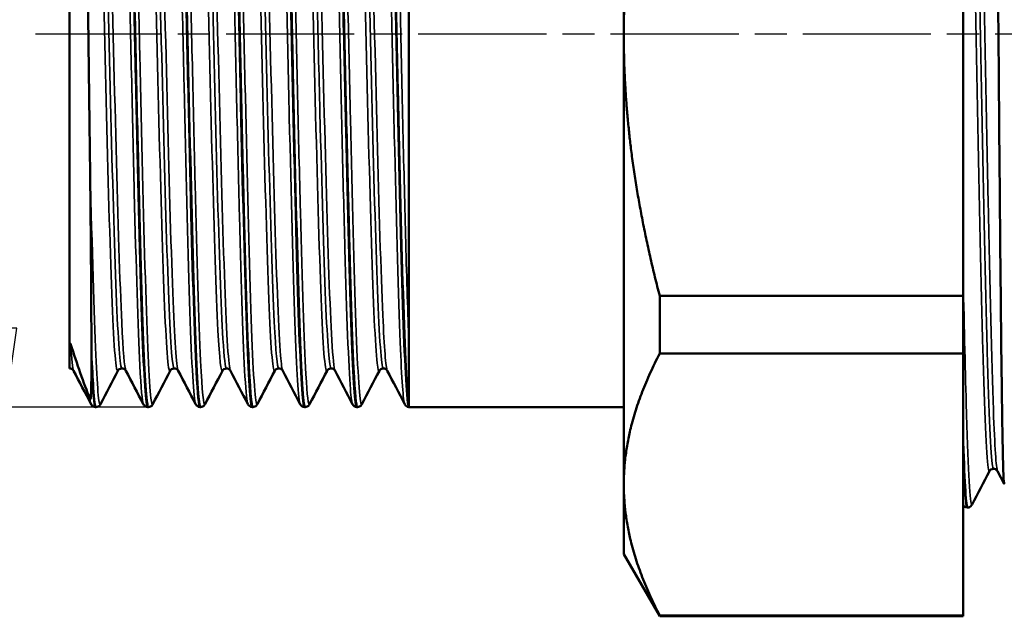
# Model space of a CAD drawing. Header units: millimetres. Extents: x -120 to 519, y -69 to 356.
# Tile 9 of 15: x 26 to 69, y 180 to 206. Entities that reach past the tile are written whole.
import ezdxf

# ---------------------------------------------------------------- set-up
doc = ezdxf.new("R2010")
doc.units = ezdxf.units.MM
doc.linetypes.add('CHAIN', pattern=[0.7087, 0.4724, -0.0591, 0.1181, -0.0591])
for name, color, linetype, lineweight in [('Видимые тонкие (ГОСТ)', 7, 'Continuous', 35), ('Видимый контур (ГОСТ)', 7, 'Continuous', 50), ('Осевая линия (ГОСТ)', 7, 'Continuous', 25), ('Размер (ГОСТ)', 7, 'Continuous', 25)]:
    doc.layers.add(name, color=color, linetype=linetype, lineweight=lineweight)
doc.styles.add('Обычный текст (ГОСТ)', font='GOST Common Italic.ttf')
doc.dimstyles.new('Обычный (ГОСТ)', dxfattribs={"dimtxt": 3.5, "dimasz": 3.5, "dimexe": 1, "dimexo": 0, "dimgap": 0.5, "dimtad": 1, "dimrnd": 1e-08, "dimtxsty": 'Обычный текст (ГОСТ)', "dimblk": 'Filled-1', "dimcen": 0.09, "dimdle": 15, "dimclrd": 256, "dimclre": 256, "dimclrt": 256, "dimazin": 2, "dimtfac": 0.714286, "dimtdec": 3, "dimtmove": 0, "dimatfit": 3, "dimfxl": 1, "dimtolj": 1, "dimlwd": 25, "dimlwe": 25, "dimarcsym": 0})

# ---------------------------------------------------------------- blocks, each defined once
blk = doc.blocks.new('Filled-1')
at = {"color": 0}
for p, q in [((0, 0), (-1, 0.143)), ((-1, 0.143), (-1, -0.143)), ((-1, 0), (0, 0)), ((-1, -0.143), (0, 0))]:
    blk.add_line(p, q, dxfattribs=at)
at = {"color": 0, "flags": 128}
blk.add_lwpolyline([(-1, -0.143), (0, 0), (-1, 0.143), (-1, -0.143)], dxfattribs=at)
at = {"color": 0}
blk.add_solid([(-1, -0.143), (0, 0), (-1, 0.143), (-1, -0.143)], dxfattribs=at)
blk = doc.blocks.new('*D12')
at = {"layer": 'Defpoints', "color": 0, "linetype": 'Continuous', "transparency": 16777216}
for p in [(30.495, 222.203), (25.343, 189.203), (31.631, 189.203)]:
    blk.add_point(p, dxfattribs=at)
at = {"layer": 'Размер (ГОСТ)', "linetype": 'Continuous', "lineweight": 25, "transparency": 16777216}
for p, q in [((30.495, 222.203), (24.343, 222.203)), ((25.343, 218.703), (25.343, 192.703)), ((31.631, 189.203), (24.343, 189.203))]:
    blk.add_line(p, q, dxfattribs=at)
at = {"layer": 'Размер (ГОСТ)', "linetype": 'Continuous', "lineweight": 25, "transparency": 16777216, "xscale": 3.5, "yscale": 3.5, "zscale": 3.5}
for p, rotation in [((25.343, 222.203), 90), ((25.343, 189.203), 270)]:
    blk.add_blockref('Filled-1', p, dxfattribs=dict(at, rotation=rotation))
at = {"layer": 'Размер (ГОСТ)', "linetype": 'Continuous', "lineweight": 25, "transparency": 16777216, "insert": (21.34, 196.574), "char_height": 3.5, "attachment_point": 1, "rotation": 90, "style": 'Обычный текст (ГОСТ)'}
blk.add_mtext('\\A1; \\fGOST Common|b0|i1;\\H3.5000;G 1 1/4"', dxfattribs=at)

msp = doc.modelspace()

# ---------------------------------------------------------------- linework, layer by layer
at = {"layer": 'Видимые тонкие (ГОСТ)'}
for points, knots in [([(68.047, 225.053), (68.058, 225.074), (68.068, 225.072), (68.078, 225.047), (68.156, 224.857), (68.234, 223.309), (68.312, 220.7), (68.389, 218.096), (68.467, 214.451), (68.545, 210.462), (68.623, 206.481), (68.7, 202.179), (68.778, 198.378), (68.857, 194.526), (68.935, 191.21), (69.014, 189.081), (69.075, 187.429), (69.136, 186.498), (69.197, 186.374)], [28.238018, 28.238018, 28.238018, 28.238018, 28.320401, 28.320401, 28.320401, 28.959475, 28.959475, 28.959475, 29.597208, 29.597208, 29.597208, 30.233812, 30.233812, 30.233812, 30.879038, 30.879038, 30.879038, 31.379611, 31.379611, 31.379611, 31.379611]), ([(67.689, 225.048), (67.74, 224.947), (67.791, 224.294), (67.841, 223.121), (67.92, 221.314), (67.998, 218.279), (68.076, 214.606), (68.154, 210.944), (68.232, 206.667), (68.31, 202.597), (68.388, 198.537), (68.466, 194.705), (68.544, 191.837), (68.621, 188.974), (68.699, 187.086), (68.777, 186.534), (68.797, 186.385), (68.818, 186.334), (68.839, 186.376)], [28.310649, 28.310649, 28.310649, 28.310649, 28.726659, 28.726659, 28.726659, 29.367744, 29.367744, 29.367744, 30.006803, 30.006803, 30.006803, 30.644523, 30.644523, 30.644523, 31.281117, 31.281117, 31.281117, 31.452242, 31.452242, 31.452242, 31.452242]), ([(67.868, 224.946), (67.926, 224.94), (67.983, 224.226), (68.041, 222.854), (68.119, 220.988), (68.197, 217.918), (68.275, 214.235), (68.353, 210.56), (68.431, 206.297), (68.509, 202.264), (68.587, 198.24), (68.665, 194.468), (68.743, 191.671), (68.821, 188.879), (68.898, 187.075), (68.976, 186.603), (68.99, 186.518), (69.004, 186.476), (69.018, 186.478)], [28.274334, 28.274334, 28.274334, 28.274334, 28.745635, 28.745635, 28.745635, 29.386205, 29.386205, 29.386205, 30.025354, 30.025354, 30.025354, 30.663295, 30.663295, 30.663295, 31.300241, 31.300241, 31.300241, 31.415927, 31.415927, 31.415927, 31.415927]), ([(30.276, 222.07), (30.283, 222.084), (30.29, 222.089), (30.297, 222.085), (30.379, 222.032), (30.46, 220.726), (30.542, 218.437), (30.624, 216.15), (30.705, 212.895), (30.787, 209.351), (30.869, 205.807), (30.95, 201.996), (31.032, 198.709), (31.114, 195.422), (31.195, 192.681), (31.277, 191.054), (31.328, 190.024), (31.38, 189.444), (31.432, 189.342)], [6.240079, 6.240079, 6.240079, 6.240079, 6.297654, 6.297654, 6.297654, 6.963642, 6.963642, 6.963642, 7.629441, 7.629441, 7.629441, 8.295055, 8.295055, 8.295055, 8.960487, 8.960487, 8.960487, 9.381671, 9.381671, 9.381671, 9.381671]), ([(30.695, 222.064), (30.726, 222.007), (30.756, 221.781), (30.787, 221.384), (30.869, 220.331), (30.95, 218.083), (31.032, 215.107), (31.114, 212.131), (31.195, 208.446), (31.277, 204.817), (31.358, 201.19), (31.44, 197.641), (31.521, 194.908), (31.603, 192.176), (31.685, 190.276), (31.766, 189.603), (31.794, 189.371), (31.822, 189.285), (31.851, 189.341)], [12.609477, 12.609477, 12.609477, 12.609477, 12.860191, 12.860191, 12.860191, 13.525804, 13.525804, 13.525804, 14.191236, 14.191236, 14.191236, 14.856491, 14.856491, 14.856491, 15.521571, 15.521571, 15.521571, 15.75107, 15.75107, 15.75107, 15.75107]), ([(32.587, 222.064), (32.64, 222.161), (32.692, 221.769), (32.744, 220.899), (32.826, 219.543), (32.907, 217.034), (32.989, 213.892), (33.07, 210.751), (33.151, 206.996), (33.233, 203.406), (33.314, 199.815), (33.396, 196.411), (33.477, 193.897), (33.558, 191.384), (33.64, 189.775), (33.721, 189.405), (33.729, 189.372), (33.736, 189.349), (33.743, 189.336)], [12.523264, 12.523264, 12.523264, 12.523264, 12.949475, 12.949475, 12.949475, 13.61374, 13.61374, 13.61374, 14.277854, 14.277854, 14.277854, 14.94182, 14.94182, 14.94182, 15.605641, 15.605641, 15.605641, 15.664857, 15.664857, 15.664857, 15.664857]), ([(33.006, 222.07), (33.082, 221.921), (33.157, 220.715), (33.233, 218.655), (33.314, 216.435), (33.396, 213.236), (33.477, 209.721), (33.558, 206.206), (33.64, 202.398), (33.721, 199.082), (33.803, 195.766), (33.884, 192.965), (33.965, 191.256), (34.031, 189.88), (34.096, 189.219), (34.162, 189.338)], [18.892663, 18.892663, 18.892663, 18.892663, 19.508604, 19.508604, 19.508604, 20.172569, 20.172569, 20.172569, 20.836391, 20.836391, 20.836391, 21.500072, 21.500072, 21.500072, 22.034255, 22.034255, 22.034255, 22.034255]), ([(34.899, 222.068), (34.913, 222.097), (34.927, 222.089), (34.942, 222.042), (35.023, 221.778), (35.104, 220.275), (35.185, 217.843), (35.269, 215.355), (35.352, 211.91), (35.435, 208.25), (35.517, 204.645), (35.599, 200.855), (35.681, 197.674), (35.763, 194.495), (35.845, 191.945), (35.927, 190.555), (35.969, 189.832), (36.012, 189.425), (36.054, 189.343)], [18.806449, 18.806449, 18.806449, 18.806449, 18.922712, 18.922712, 18.922712, 19.585745, 19.585745, 19.585745, 20.26427, 20.26427, 20.26427, 20.9325, 20.9325, 20.9325, 21.600273, 21.600273, 21.600273, 21.948042, 21.948042, 21.948042, 21.948042]), ([(35.318, 222.062), (35.357, 221.988), (35.396, 221.641), (35.435, 221.023), (35.517, 219.73), (35.599, 217.26), (35.681, 214.13), (35.763, 211.003), (35.845, 207.237), (35.927, 203.62), (36.008, 200.005), (36.09, 196.562), (36.172, 194.009), (36.254, 191.458), (36.336, 189.813), (36.417, 189.417), (36.436, 189.326), (36.455, 189.301), (36.473, 189.339)], [25.175848, 25.175848, 25.175848, 25.175848, 25.495019, 25.495019, 25.495019, 26.163249, 26.163249, 26.163249, 26.831022, 26.831022, 26.831022, 27.498355, 27.498355, 27.498355, 28.165261, 28.165261, 28.165261, 28.317441, 28.317441, 28.317441, 28.317441]), ([(37.21, 222.067), (37.273, 222.18), (37.335, 221.59), (37.397, 220.343), (37.479, 218.713), (37.56, 215.971), (37.642, 212.686), (37.723, 209.403), (37.805, 205.597), (37.886, 202.058), (37.968, 198.521), (38.049, 195.272), (38.131, 192.985), (38.209, 190.785), (38.288, 189.488), (38.366, 189.335)], [25.089634, 25.089634, 25.089634, 25.089634, 25.598193, 25.598193, 25.598193, 26.263203, 26.263203, 26.263203, 26.927878, 26.927878, 26.927878, 27.592235, 27.592235, 27.592235, 28.231227, 28.231227, 28.231227, 28.231227]), ([(37.629, 222.071), (37.633, 222.063), (37.638, 222.051), (37.642, 222.036), (37.723, 221.753), (37.805, 220.226), (37.886, 217.772), (37.968, 215.318), (38.049, 211.953), (38.131, 208.373), (38.212, 204.795), (38.294, 201.026), (38.375, 197.844), (38.456, 194.663), (38.538, 192.09), (38.619, 190.656), (38.674, 189.684), (38.73, 189.24), (38.785, 189.341)], [31.459033, 31.459033, 31.459033, 31.459033, 31.493952, 31.493952, 31.493952, 32.158628, 32.158628, 32.158628, 32.822985, 32.822985, 32.822985, 33.487037, 33.487037, 33.487037, 34.150801, 34.150801, 34.150801, 34.600626, 34.600626, 34.600626, 34.600626]), ([(39.522, 222.064), (39.55, 222.121), (39.579, 222.032), (39.607, 221.793), (39.689, 221.106), (39.771, 219.186), (39.853, 216.433), (39.934, 213.683), (40.016, 210.12), (40.098, 206.485), (40.179, 202.855), (40.261, 199.176), (40.343, 196.213), (40.424, 193.253), (40.506, 191.027), (40.587, 189.995), (40.617, 189.615), (40.647, 189.398), (40.677, 189.342)], [31.37282, 31.37282, 31.37282, 31.37282, 31.60552, 31.60552, 31.60552, 32.272651, 32.272651, 32.272651, 32.938961, 32.938961, 32.938961, 33.604511, 33.604511, 33.604511, 34.269362, 34.269362, 34.269362, 34.514412, 34.514412, 34.514412, 34.514412]), ([(39.94, 222.064), (39.993, 221.96), (40.045, 221.364), (40.098, 220.305), (40.179, 218.657), (40.261, 215.898), (40.343, 212.602), (40.424, 209.309), (40.506, 205.5), (40.587, 201.965), (40.669, 198.433), (40.75, 195.197), (40.831, 192.926), (40.913, 190.658), (40.994, 189.367), (41.076, 189.321), (41.082, 189.317), (41.089, 189.322), (41.096, 189.335)], [37.742219, 37.742219, 37.742219, 37.742219, 38.16971, 38.16971, 38.16971, 38.835261, 38.835261, 38.835261, 39.500112, 39.500112, 39.500112, 40.164324, 40.164324, 40.164324, 40.827956, 40.827956, 40.827956, 40.883811, 40.883811, 40.883811, 40.883811]), ([(41.833, 222.07), (41.907, 222.206), (41.981, 221.335), (42.055, 219.589), (42.136, 217.667), (42.217, 214.696), (42.299, 211.29), (42.38, 207.866), (42.462, 204.025), (42.544, 200.567), (42.625, 197.123), (42.707, 194.081), (42.788, 192.07), (42.855, 190.42), (42.922, 189.472), (42.989, 189.338)], [37.656005, 37.656005, 37.656005, 37.656005, 38.258497, 38.258497, 38.258497, 38.921899, 38.921899, 38.921899, 39.588794, 39.588794, 39.588794, 40.252834, 40.252834, 40.252834, 40.797598, 40.797598, 40.797598, 40.797598]), ([(42.252, 222.068), (42.267, 222.04), (42.283, 221.967), (42.299, 221.849), (42.38, 221.232), (42.462, 219.377), (42.544, 216.672), (42.625, 213.978), (42.707, 210.458), (42.788, 206.841), (42.87, 203.215), (42.952, 199.514), (43.033, 196.506), (43.08, 194.788), (43.126, 193.294), (43.173, 192.131)], [44.025404, 44.025404, 44.025404, 44.025404, 44.152648, 44.152648, 44.152648, 44.819544, 44.819544, 44.819544, 45.483584, 45.483584, 45.483584, 46.149141, 46.149141, 46.149141, 46.529299, 46.529299, 46.529299, 46.529299]), ([(29.505, 220.589), (29.578, 220.724), (29.652, 219.955), (29.725, 218.392), (29.809, 216.613), (29.893, 213.82), (29.976, 210.619), (30.06, 207.42), (30.144, 203.836), (30.227, 200.647), (30.311, 197.46), (30.395, 194.69), (30.478, 192.94), (30.539, 191.669), (30.6, 190.942), (30.66, 190.82)], [6.235808, 6.235808, 6.235808, 6.235808, 6.835454, 6.835454, 6.835454, 7.517845, 7.517845, 7.517845, 8.200028, 8.200028, 8.200028, 8.882008, 8.882008, 8.882008, 9.377401, 9.377401, 9.377401, 9.377401]), ([(38.75, 220.591), (38.75, 220.591), (38.75, 220.591), (38.75, 220.591), (38.834, 220.75), (38.917, 219.721), (39, 217.727), (39.087, 215.646), (39.174, 212.526), (39.261, 209.096), (39.345, 205.785), (39.429, 202.211), (39.513, 199.156), (39.597, 196.106), (39.68, 193.595), (39.764, 192.171), (39.812, 191.369), (39.859, 190.915), (39.906, 190.823)], [31.36855, 31.36855, 31.36855, 31.36855, 31.368918, 31.368918, 31.368918, 32.048138, 32.048138, 32.048138, 32.757057, 32.757057, 32.757057, 33.441443, 33.441443, 33.441443, 34.124877, 34.124877, 34.124877, 34.510142, 34.510142, 34.510142, 34.510142]), ([(41.062, 220.588), (41.13, 220.713), (41.198, 220.063), (41.267, 218.71), (41.351, 217.051), (41.435, 214.346), (41.518, 211.186), (41.602, 208.034), (41.686, 204.453), (41.769, 201.22), (41.853, 197.995), (41.936, 195.14), (42.02, 193.273), (42.086, 191.8), (42.152, 190.951), (42.217, 190.818)], [37.651735, 37.651735, 37.651735, 37.651735, 38.209182, 38.209182, 38.209182, 38.893184, 38.893184, 38.893184, 39.5754, 39.5754, 39.5754, 40.256094, 40.256094, 40.256094, 40.793328, 40.793328, 40.793328, 40.793328]), ([(29.155, 220.586), (29.177, 220.544), (29.2, 220.418), (29.223, 220.205), (29.307, 219.422), (29.39, 217.472), (29.474, 214.782), (29.558, 212.092), (29.642, 208.681), (29.725, 205.291), (29.809, 201.902), (29.893, 198.558), (29.976, 195.987), (30.06, 193.417), (30.144, 191.637), (30.227, 191.035), (30.255, 190.836), (30.283, 190.766), (30.31, 190.821)], [6.330562, 6.330562, 6.330562, 6.330562, 6.51619, 6.51619, 6.51619, 7.19901, 7.19901, 7.19901, 7.881613, 7.881613, 7.881613, 8.564004, 8.564004, 8.564004, 9.246187, 9.246187, 9.246187, 9.472155, 9.472155, 9.472155, 9.472155]), ([(29.33, 220.483), (29.364, 220.485), (29.398, 220.298), (29.432, 219.92), (29.516, 218.992), (29.6, 216.918), (29.684, 214.15), (29.768, 211.384), (29.852, 207.944), (29.935, 204.584), (30.019, 201.224), (30.103, 197.966), (30.187, 195.522), (30.271, 193.079), (30.354, 191.466), (30.438, 191.036), (30.454, 190.955), (30.47, 190.916), (30.485, 190.918)], [6.283185, 6.283185, 6.283185, 6.283185, 6.56199, 6.56199, 6.56199, 7.245973, 7.245973, 7.245973, 7.929742, 7.929742, 7.929742, 8.613302, 8.613302, 8.613302, 9.296656, 9.296656, 9.296656, 9.424778, 9.424778, 9.424778, 9.424778]), ([(31.466, 220.591), (31.471, 220.581), (31.476, 220.568), (31.481, 220.55), (31.564, 220.254), (31.648, 218.768), (31.732, 216.416), (31.815, 214.064), (31.898, 210.862), (31.982, 207.504), (32.065, 204.147), (32.149, 200.658), (32.232, 197.792), (32.316, 194.927), (32.399, 192.704), (32.483, 191.606), (32.529, 190.996), (32.575, 190.735), (32.622, 190.823)], [12.613747, 12.613747, 12.613747, 12.613747, 12.654132, 12.654132, 12.654132, 13.335155, 13.335155, 13.335155, 14.015999, 14.015999, 14.015999, 14.696668, 14.696668, 14.696668, 15.377165, 15.377165, 15.377165, 15.75534, 15.75534, 15.75534, 15.75534]), ([(31.641, 220.487), (31.659, 220.489), (31.676, 220.44), (31.694, 220.338), (31.778, 219.855), (31.861, 218.196), (31.945, 215.723), (32.029, 213.25), (32.112, 209.981), (32.196, 206.625), (32.28, 203.271), (32.363, 199.854), (32.447, 197.117), (32.53, 194.381), (32.614, 192.344), (32.698, 191.449), (32.731, 191.095), (32.764, 190.921), (32.797, 190.922)], [12.566371, 12.566371, 12.566371, 12.566371, 12.710498, 12.710498, 12.710498, 13.392708, 13.392708, 13.392708, 14.074742, 14.074742, 14.074742, 14.756603, 14.756603, 14.756603, 15.438296, 15.438296, 15.438296, 15.707963, 15.707963, 15.707963, 15.707963]), ([(31.816, 220.584), (31.871, 220.686), (31.927, 220.29), (31.982, 219.411), (32.065, 218.083), (32.149, 215.663), (32.232, 212.673), (32.316, 209.685), (32.399, 206.149), (32.483, 202.832), (32.566, 199.515), (32.65, 196.439), (32.733, 194.271), (32.813, 192.201), (32.892, 190.971), (32.972, 190.815)], [12.518994, 12.518994, 12.518994, 12.518994, 12.96984, 12.96984, 12.96984, 13.650509, 13.650509, 13.650509, 14.331006, 14.331006, 14.331006, 15.011336, 15.011336, 15.011336, 15.660586, 15.660586, 15.660586, 15.660586]), ([(33.778, 220.588), (33.846, 220.45), (33.915, 219.53), (33.983, 217.943), (34.067, 216.017), (34.15, 213.122), (34.233, 209.881), (34.317, 206.642), (34.4, 203.081), (34.483, 199.966), (34.567, 196.852), (34.65, 194.206), (34.733, 192.598), (34.8, 191.311), (34.867, 190.697), (34.933, 190.818)], [18.896933, 18.896933, 18.896933, 18.896933, 19.456778, 19.456778, 19.456778, 20.136188, 20.136188, 20.136188, 20.81546, 20.81546, 20.81546, 21.494595, 21.494595, 21.494595, 22.038525, 22.038525, 22.038525, 22.038525]), ([(33.953, 220.491), (34.035, 220.49), (34.118, 219.325), (34.201, 217.243), (34.285, 215.144), (34.368, 212.13), (34.451, 208.852), (34.535, 205.574), (34.618, 202.056), (34.702, 199.06), (34.785, 196.063), (34.869, 193.609), (34.952, 192.228), (35.004, 191.366), (35.056, 190.926), (35.108, 190.923)], [18.849556, 18.849556, 18.849556, 18.849556, 19.525141, 19.525141, 19.525141, 20.205767, 20.205767, 20.205767, 20.886257, 20.886257, 20.886257, 21.566613, 21.566613, 21.566613, 21.991149, 21.991149, 21.991149, 21.991149]), ([(34.128, 220.583), (34.163, 220.652), (34.198, 220.519), (34.233, 220.179), (34.317, 219.375), (34.4, 217.42), (34.483, 214.736), (34.567, 212.052), (34.65, 208.657), (34.733, 205.284), (34.816, 201.912), (34.9, 198.585), (34.983, 196.02), (35.068, 193.392), (35.154, 191.586), (35.239, 191.008), (35.254, 190.908), (35.268, 190.844), (35.283, 190.818)], [18.802179, 18.802179, 18.802179, 18.802179, 19.090029, 19.090029, 19.090029, 19.769301, 19.769301, 19.769301, 20.448436, 20.448436, 20.448436, 21.127441, 21.127441, 21.127441, 21.823172, 21.823172, 21.823172, 21.943772, 21.943772, 21.943772, 21.943772]), ([(36.089, 220.584), (36.141, 220.481), (36.193, 219.937), (36.245, 218.977), (36.329, 217.435), (36.413, 214.828), (36.496, 211.725), (36.58, 208.624), (36.664, 205.05), (36.747, 201.779), (36.831, 198.511), (36.915, 195.569), (36.998, 193.594), (37.08, 191.653), (37.162, 190.659), (37.245, 190.815)], [25.180118, 25.180118, 25.180118, 25.180118, 25.604862, 25.604862, 25.604862, 26.287599, 26.287599, 26.287599, 26.969912, 26.969912, 26.969912, 27.651816, 27.651816, 27.651816, 28.321711, 28.321711, 28.321711, 28.321711]), ([(36.264, 220.488), (36.332, 220.481), (36.401, 219.706), (36.469, 218.252), (36.553, 216.469), (36.637, 213.678), (36.721, 210.489), (36.804, 207.302), (36.888, 203.741), (36.972, 200.581), (37.056, 197.423), (37.139, 194.689), (37.223, 192.975), (37.289, 191.634), (37.354, 190.925), (37.42, 190.919)], [25.132741, 25.132741, 25.132741, 25.132741, 25.690232, 25.690232, 25.690232, 26.373934, 26.373934, 26.373934, 27.057223, 27.057223, 27.057223, 27.740117, 27.740117, 27.740117, 28.274334, 28.274334, 28.274334, 28.274334]), ([(36.439, 220.587), (36.458, 220.626), (36.477, 220.604), (36.496, 220.52), (36.58, 220.152), (36.664, 218.593), (36.747, 216.183), (36.831, 213.774), (36.915, 210.531), (36.998, 207.159), (37.082, 203.79), (37.165, 200.315), (37.249, 197.489), (37.332, 194.666), (37.416, 192.51), (37.499, 191.491), (37.531, 191.103), (37.563, 190.881), (37.595, 190.822)], [25.085364, 25.085364, 25.085364, 25.085364, 25.24144, 25.24144, 25.24144, 25.923753, 25.923753, 25.923753, 26.605657, 26.605657, 26.605657, 27.28717, 27.28717, 27.28717, 27.968307, 27.968307, 27.968307, 28.226957, 28.226957, 28.226957, 28.226957]), ([(38.4, 220.583), (38.434, 220.521), (38.467, 220.278), (38.5, 219.853), (38.584, 218.792), (38.667, 216.606), (38.75, 213.767), (38.834, 210.929), (38.917, 207.458), (39, 204.103), (39.087, 200.601), (39.174, 197.253), (39.261, 194.841), (39.345, 192.513), (39.429, 191.072), (39.513, 190.834), (39.527, 190.794), (39.542, 190.788), (39.556, 190.817)], [31.463303, 31.463303, 31.463303, 31.463303, 31.735578, 31.735578, 31.735578, 32.415077, 32.415077, 32.415077, 33.094297, 33.094297, 33.094297, 33.803216, 33.803216, 33.803216, 34.487602, 34.487602, 34.487602, 34.604896, 34.604896, 34.604896, 34.604896]), ([(38.575, 220.483), (38.626, 220.481), (38.677, 220.062), (38.728, 219.241), (38.811, 217.891), (38.895, 215.462), (38.978, 212.48), (39.065, 209.357), (39.153, 205.651), (39.24, 202.236), (39.324, 198.949), (39.408, 195.957), (39.493, 193.915), (39.572, 191.986), (39.652, 190.919), (39.731, 190.915)], [31.415927, 31.415927, 31.415927, 31.415927, 31.830093, 31.830093, 31.830093, 32.510674, 32.510674, 32.510674, 33.223377, 33.223377, 33.223377, 33.909192, 33.909192, 33.909192, 34.557519, 34.557519, 34.557519, 34.557519]), ([(40.712, 220.587), (40.73, 220.554), (40.749, 220.464), (40.767, 220.318), (40.85, 219.656), (40.934, 217.829), (41.017, 215.232), (41.1, 212.638), (41.184, 209.294), (41.267, 205.92), (41.351, 202.522), (41.435, 199.119), (41.518, 196.454), (41.602, 193.796), (41.686, 191.891), (41.769, 191.154), (41.802, 190.867), (41.835, 190.758), (41.867, 190.822)], [37.746489, 37.746489, 37.746489, 37.746489, 37.896578, 37.896578, 37.896578, 38.57624, 38.57624, 38.57624, 39.255341, 39.255341, 39.255341, 39.939342, 39.939342, 39.939342, 40.621559, 40.621559, 40.621559, 40.888081, 40.888081, 40.888081, 40.888081]), ([(40.887, 220.483), (40.924, 220.484), (40.962, 220.257), (41, 219.799), (41.083, 218.785), (41.167, 216.647), (41.25, 213.847), (41.334, 211.026), (41.418, 207.554), (41.502, 204.193), (41.586, 200.841), (41.67, 197.622), (41.754, 195.241), (41.837, 192.864), (41.921, 191.338), (42.005, 190.993), (42.017, 190.941), (42.03, 190.916), (42.042, 190.917)], [37.699112, 37.699112, 37.699112, 37.699112, 38.006226, 38.006226, 38.006226, 38.6867, 38.6867, 38.6867, 39.372177, 39.372177, 39.372177, 40.055843, 40.055843, 40.055843, 40.737965, 40.737965, 40.737965, 40.840704, 40.840704, 40.840704, 40.840704]), ([(29.071, 200.216), (29.153, 196.784), (29.235, 193.784), (29.316, 191.842), (29.391, 190.079), (29.465, 189.199), (29.539, 189.336)], [8.195488, 8.195488, 8.195488, 8.195488, 8.86248, 8.86248, 8.86248, 9.467885, 9.467885, 9.467885, 9.467885]), ([(67.673, 195.295), (67.719, 193.021), (67.765, 190.992), (67.812, 189.363), (67.888, 186.671), (67.964, 185.085), (68.04, 184.899), (68.05, 184.876), (68.059, 184.874), (68.069, 184.893)], [30.369004, 30.369004, 30.369004, 30.369004, 30.747499, 30.747499, 30.747499, 31.372981, 31.372981, 31.372981, 31.449667, 31.449667, 31.449667, 31.449667])]:
    msp.add_open_spline(points, degree=3, knots=knots, dxfattribs=at)
for points in [[(28.217, 192.004), (28.261, 191.304), (28.305, 190.908), (28.349, 190.823)], [(28.173, 190.915), (28.173, 190.915), (28.174, 190.915), (28.174, 190.915)], [(29.071, 189.575), (29.087, 189.446), (29.104, 189.368), (29.12, 189.338)]]:
    msp.add_open_spline(points, degree=3, dxfattribs=at)
at = {"layer": 'Видимый контур (ГОСТ)'}
for p, q in [((52.673, 225.621), (52.673, 205.703)), ((43.173, 189.203), (43.173, 222.203)), ((28.173, 220.531), (28.173, 191.739)), ((67.673, 194.124), (67.673, 217.281)), ((52.673, 205.703), (52.673, 185.784)), ((54.261, 191.574), (54.261, 194.124)), ((54.261, 194.124), (67.673, 194.124)), ((67.673, 194.124), (67.673, 191.574)), ((28.173, 190.915), (28.173, 191.739)), ((29.138, 191.173), (29.138, 191.606)), ((54.261, 191.574), (67.673, 191.574)), ((67.673, 179.995), (67.673, 191.574)), ((28.173, 190.915), (28.173, 190.915)), ((28.174, 190.915), (28.173, 190.915)), ((29.339, 189.203), (29.32, 189.203)), ((31.651, 189.203), (31.631, 189.203)), ((33.962, 189.203), (33.943, 189.203)), ((36.274, 189.203), (36.254, 189.203)), ((38.585, 189.203), (38.566, 189.203)), ((40.896, 189.203), (40.877, 189.203)), ((43.173, 189.277), (43.173, 189.217)), ((43.173, 189.203), (52.673, 189.203)), ((69.49, 185.809), (69.197, 186.371)), ((52.673, 185.784), (52.673, 182.703)), ((67.872, 184.763), (67.864, 184.763)), ((52.673, 182.703), (54.261, 179.953)), ((54.261, 179.953), (54.261, 179.995)), ((54.261, 179.995), (67.673, 179.995)), ((54.261, 179.953), (67.673, 179.953)), ((67.673, 179.995), (67.673, 179.953))]:
    msp.add_line(p, q, dxfattribs=at)
for points, knots in [([(30.475, 222.195), (30.519, 222.195), (30.563, 221.852), (30.607, 221.167), (30.688, 219.892), (30.77, 217.443), (30.851, 214.327), (30.933, 211.212), (31.014, 207.45), (31.096, 203.82), (31.177, 200.19), (31.259, 196.716), (31.34, 194.115), (31.421, 191.515), (31.503, 189.805), (31.584, 189.338), (31.6, 189.248), (31.616, 189.204), (31.631, 189.206)], [6.282305, 6.282305, 6.282305, 6.282305, 6.639405, 6.639405, 6.639405, 7.303976, 7.303976, 7.303976, 7.968362, 7.968362, 7.968362, 8.632569, 8.632569, 8.632569, 9.2966, 9.2966, 9.2966, 9.424778, 9.424778, 9.424778, 9.424778]), ([(31.651, 189.204), (31.577, 189.206), (31.502, 190.243), (31.428, 192.149), (31.346, 194.227), (31.265, 197.323), (31.184, 200.802), (31.099, 204.452), (31.013, 208.498), (30.928, 212.029), (30.847, 215.412), (30.765, 218.3), (30.683, 220.092), (30.621, 221.469), (30.558, 222.192), (30.495, 222.199)], [-15.708843, -15.708843, -15.708843, -15.708843, -15.101094, -15.101094, -15.101094, -14.438753, -14.438753, -14.438753, -13.743697, -13.743697, -13.743697, -13.077699, -13.077699, -13.077699, -12.566371, -12.566371, -12.566371, -12.566371]), ([(32.787, 222.202), (32.793, 222.203), (32.799, 222.197), (32.805, 222.184), (32.886, 222.009), (32.967, 220.586), (33.049, 218.206), (33.13, 215.827), (33.211, 212.507), (33.292, 208.932), (33.374, 205.357), (33.455, 201.549), (33.536, 198.292), (33.618, 195.036), (33.699, 192.352), (33.78, 190.791), (33.834, 189.75), (33.889, 189.214), (33.943, 189.209)], [12.565491, 12.565491, 12.565491, 12.565491, 12.614238, 12.614238, 12.614238, 13.277289, 13.277289, 13.277289, 13.94019, 13.94019, 13.94019, 14.602944, 14.602944, 14.602944, 15.265555, 15.265555, 15.265555, 15.707963, 15.707963, 15.707963, 15.707963]), ([(33.963, 189.21), (33.934, 189.207), (33.905, 189.354), (33.876, 189.655), (33.795, 190.502), (33.713, 192.561), (33.632, 195.409), (33.551, 198.255), (33.47, 201.872), (33.389, 205.514), (33.307, 209.155), (33.226, 212.798), (33.145, 215.696), (33.062, 218.675), (32.978, 220.844), (32.895, 221.732), (32.865, 222.044), (32.836, 222.198), (32.807, 222.196)], [-21.992029, -21.992029, -21.992029, -21.992029, -21.756566, -21.756566, -21.756566, -21.094048, -21.094048, -21.094048, -20.431799, -20.431799, -20.431799, -19.769806, -19.769806, -19.769806, -19.089087, -19.089087, -19.089087, -18.849556, -18.849556, -18.849556, -18.849556]), ([(35.098, 222.194), (35.15, 222.193), (35.202, 221.709), (35.254, 220.759), (35.336, 219.245), (35.419, 216.56), (35.501, 213.272), (35.583, 210.013), (35.665, 206.183), (35.746, 202.581), (35.828, 198.982), (35.91, 195.633), (35.992, 193.233), (36.073, 190.834), (36.155, 189.397), (36.237, 189.222), (36.242, 189.209), (36.248, 189.203), (36.254, 189.203)], [18.848676, 18.848676, 18.848676, 18.848676, 19.271037, 19.271037, 19.271037, 19.943777, 19.943777, 19.943777, 20.6107, 20.6107, 20.6107, 21.277171, 21.277171, 21.277171, 21.943207, 21.943207, 21.943207, 21.991149, 21.991149, 21.991149, 21.991149]), ([(36.274, 189.206), (36.208, 189.21), (36.141, 190.023), (36.075, 191.555), (35.993, 193.439), (35.912, 196.398), (35.83, 199.818), (35.748, 203.236), (35.667, 207.093), (35.585, 210.587), (35.504, 214.08), (35.422, 217.189), (35.341, 219.27), (35.266, 221.165), (35.192, 222.197), (35.118, 222.202)], [-28.275214, -28.275214, -28.275214, -28.275214, -27.733823, -27.733823, -27.733823, -27.068207, -27.068207, -27.068207, -26.402995, -26.402995, -26.402995, -25.738172, -25.738172, -25.738172, -25.132741, -25.132741, -25.132741, -25.132741]), ([(37.41, 222.199), (37.426, 222.202), (37.443, 222.154), (37.459, 222.053), (37.541, 221.563), (37.622, 219.832), (37.704, 217.217), (37.785, 214.604), (37.866, 211.125), (37.948, 207.497), (38.029, 203.872), (38.11, 200.122), (38.192, 197.021), (38.273, 193.921), (38.354, 191.488), (38.435, 190.225), (38.479, 189.551), (38.522, 189.212), (38.566, 189.211)], [25.131861, 25.131861, 25.131861, 25.131861, 25.267396, 25.267396, 25.267396, 25.931142, 25.931142, 25.931142, 26.594559, 26.594559, 26.594559, 27.257661, 27.257661, 27.257661, 27.920465, 27.920465, 27.920465, 28.274334, 28.274334, 28.274334, 28.274334]), ([(38.585, 189.207), (38.567, 189.204), (38.549, 189.261), (38.531, 189.379), (38.45, 189.909), (38.369, 191.673), (38.288, 194.308), (38.206, 196.943), (38.125, 200.432), (38.044, 204.057), (37.963, 207.68), (37.882, 211.418), (37.8, 214.499), (37.719, 217.58), (37.638, 219.986), (37.557, 221.222), (37.514, 221.869), (37.472, 222.194), (37.429, 222.195)], [-34.558399, -34.558399, -34.558399, -34.558399, -34.411475, -34.411475, -34.411475, -33.749003, -33.749003, -33.749003, -33.086667, -33.086667, -33.086667, -32.424463, -32.424463, -32.424463, -31.762387, -31.762387, -31.762387, -31.415927, -31.415927, -31.415927, -31.415927]), ([(39.721, 222.198), (39.783, 222.195), (39.845, 221.491), (39.907, 220.148), (39.988, 218.38), (40.07, 215.517), (40.151, 212.15), (40.233, 208.787), (40.314, 204.944), (40.396, 201.417), (40.477, 197.893), (40.559, 194.705), (40.64, 192.513), (40.719, 190.383), (40.798, 189.205), (40.877, 189.203)], [31.415047, 31.415047, 31.415047, 31.415047, 31.920332, 31.920332, 31.920332, 32.585289, 32.585289, 32.585289, 33.249502, 33.249502, 33.249502, 33.913032, 33.913032, 33.913032, 34.557519, 34.557519, 34.557519, 34.557519]), ([(40.897, 189.209), (40.84, 189.212), (40.784, 189.793), (40.727, 190.92), (40.646, 192.542), (40.564, 195.283), (40.483, 198.576), (40.402, 201.868), (40.32, 205.691), (40.239, 209.256), (40.157, 212.819), (40.076, 216.102), (39.995, 218.426), (39.913, 220.749), (39.832, 222.099), (39.751, 222.197), (39.747, 222.201), (39.744, 222.203), (39.741, 222.203)], [-40.841584, -40.841584, -40.841584, -40.841584, -40.380431, -40.380431, -40.380431, -39.716573, -39.716573, -39.716573, -39.052884, -39.052884, -39.052884, -38.38936, -38.38936, -38.38936, -37.725997, -37.725997, -37.725997, -37.699112, -37.699112, -37.699112, -37.699112]), ([(42.032, 222.196), (42.06, 222.199), (42.088, 222.061), (42.116, 221.777), (42.198, 220.955), (42.279, 218.921), (42.36, 216.092), (42.442, 213.251), (42.523, 209.627), (42.605, 205.97), (42.686, 202.328), (42.767, 198.677), (42.848, 195.769), (42.93, 192.857), (43.011, 190.708), (43.092, 189.764), (43.119, 189.452), (43.146, 189.268), (43.173, 189.217)], [37.698232, 37.698232, 37.698232, 37.698232, 37.926819, 37.926819, 37.926819, 38.588787, 38.588787, 38.588787, 39.253699, 39.253699, 39.253699, 39.916005, 39.916005, 39.916005, 40.57907, 40.57907, 40.57907, 40.798726, 40.798726, 40.798726, 40.798726]), ([(43.173, 189.277), (43.091, 189.623), (43.01, 191.225), (42.928, 193.749), (42.846, 196.272), (42.765, 199.701), (42.683, 203.323), (42.602, 206.944), (42.52, 210.736), (42.438, 213.91), (42.357, 217.084), (42.275, 219.621), (42.194, 220.995), (42.147, 221.79), (42.099, 222.193), (42.052, 222.195)], [-47.029122, -47.029122, -47.029122, -47.029122, -46.363369, -46.363369, -46.363369, -45.697822, -45.697822, -45.697822, -45.032478, -45.032478, -45.032478, -44.367333, -44.367333, -44.367333, -43.982297, -43.982297, -43.982297, -43.982297]), ([(28.701, 221.446), (28.724, 221.485), (28.747, 221.19), (28.795, 219.895), (28.82, 218.837), (28.87, 216.08), (28.895, 214.403), (28.946, 210.637), (28.971, 208.582), (29.021, 204.36), (29.046, 202.232), (29.071, 200.216)], [-3.083803, -3.083803, -3.083803, -3.083803, -2.520022, -2.520022, -1.8975, -1.8975, -1.269988, -1.269988, -0.637488, -0.637488, 0, 0, 0, 0]), ([(69.496, 185.81), (69.492, 185.8), (69.488, 185.809), (69.462, 185.985), (69.441, 186.638), (69.398, 188.885), (69.377, 190.465), (69.334, 194.361), (69.313, 196.646), (69.27, 201.633), (69.248, 204.29), (69.205, 209.634), (69.184, 212.269), (69.141, 217.168), (69.119, 219.381), (69.098, 221.225)], [-4.929053, -4.929053, -4.929053, -4.929053, -4.777155, -4.777155, -3.99674, -3.99674, -3.210203, -3.210203, -2.417339, -2.417339, -1.618019, -1.618019, -0.812213, -0.812213, 0, 0, 0, 0]), ([(29.071, 200.216), (29.093, 198.459), (29.108, 196.814), (29.13, 193.868), (29.137, 192.595), (29.138, 191.606)], [-1.125885, -1.125885, -1.125885, -1.125885, -0.570012, -0.570012, 0, 0, 0, 0]), ([(28.217, 192.004), (28.217, 192.006), (28.217, 192.007), (28.216, 192.01), (28.215, 192.011), (28.214, 192.013), (28.214, 192.014), (28.213, 192.015), (28.213, 192.015), (28.212, 192.016), (28.212, 192.017), (28.211, 192.018), (28.211, 192.018), (28.21, 192.019), (28.209, 192.019), (28.206, 192.02), (28.204, 192.017), (28.198, 192.004), (28.193, 191.981), (28.183, 191.897), (28.178, 191.824), (28.173, 191.739)], [-0.8267781, -0.8267781, -0.8267781, -0.8267781, -0.8199137, -0.8199137, -0.8147747, -0.8147747, -0.8118411, -0.8118411, -0.8095722, -0.8095722, -0.8071202, -0.8071202, -0.8034675, -0.8034675, -0.7964286, -0.7964286, -0.7673663, -0.7673663, -0.6784622, -0.6784622, -0.5248082, -0.5248082, -0.5248082, -0.5248082]), ([(29.071, 189.575), (28.931, 189.921), (28.789, 190.302), (28.505, 191.115), (28.363, 191.545), (28.217, 192.004)], [-0.3958348, -0.3958348, -0.3958348, -0.3958348, -0.1941185, -0.1941185, 0, 0, 0, 0]), ([(29.34, 189.211), (29.3, 189.209), (29.259, 189.498), (29.219, 190.076), (29.192, 190.464), (29.165, 190.978), (29.138, 191.606)], [-9.4256579, -9.4256579, -9.4256579, -9.4256579, -9.0979603, -9.0979603, -9.0979603, -8.8783047, -8.8783047, -8.8783047, -8.8783047]), ([(29.138, 191.173), (29.137, 190.06), (29.121, 189.712), (29.1, 189.577), (29.094, 189.559), (29.085, 189.557), (29.083, 189.557), (29.08, 189.559), (29.08, 189.56), (29.078, 189.561), (29.078, 189.562), (29.077, 189.563), (29.077, 189.563), (29.076, 189.564), (29.076, 189.565), (29.075, 189.566), (29.075, 189.566), (29.074, 189.568), (29.074, 189.568), (29.073, 189.571), (29.072, 189.573), (29.071, 189.575)], [-0.1114566, -0.1114566, -0.1114566, -0.1114566, -0.0343974, -0.0343974, -0.0089669, -0.0089669, -0.0042569, -0.0042569, -0.0029501, -0.0029501, -0.0024189, -0.0024189, -0.0021182, -0.0021182, -0.0018698, -0.0018698, -0.0015891, -0.0015891, -0.0011503, -0.0011503, 0, 0, 0, 0]), ([(28.349, 190.815), (28.345, 190.822), (28.338, 190.837), (28.303, 190.87), (28.286, 190.884), (28.238, 190.907), (28.206, 190.915), (28.174, 190.915)], [0, 0, 0, 0, 0.03594691, 0.03594691, 0.05480058, 0.05480058, 0.07435611, 0.07435611, 0.07435611, 0.07435611]), ([(30.485, 190.915), (30.44, 190.915), (30.396, 190.898), (30.346, 190.863), (30.333, 190.848), (30.317, 190.827), (30.313, 190.82), (30.31, 190.815)], [0, 0, 0, 0, 0.02780794, 0.02780794, 0.05196491, 0.05196491, 0.07432403, 0.07432403, 0.07432403, 0.07432403]), ([(30.66, 190.815), (30.656, 190.822), (30.649, 190.837), (30.614, 190.87), (30.597, 190.884), (30.549, 190.907), (30.517, 190.915), (30.485, 190.915)], [0, 0, 0, 0, 0.03594691, 0.03594691, 0.05480058, 0.05480058, 0.07435611, 0.07435611, 0.07435611, 0.07435611]), ([(32.797, 190.915), (32.751, 190.915), (32.708, 190.898), (32.658, 190.863), (32.644, 190.848), (32.628, 190.827), (32.624, 190.82), (32.622, 190.815)], [0, 0, 0, 0, 0.02780794, 0.02780794, 0.05196491, 0.05196491, 0.07432403, 0.07432403, 0.07432403, 0.07432403]), ([(32.972, 190.815), (32.968, 190.822), (32.961, 190.837), (32.926, 190.87), (32.909, 190.884), (32.861, 190.907), (32.829, 190.915), (32.797, 190.915)], [0, 0, 0, 0, 0.03594691, 0.03594691, 0.05480058, 0.05480058, 0.07435611, 0.07435611, 0.07435611, 0.07435611]), ([(35.108, 190.915), (35.063, 190.915), (35.019, 190.898), (34.969, 190.863), (34.956, 190.848), (34.94, 190.827), (34.936, 190.82), (34.933, 190.815)], [0, 0, 0, 0, 0.02780794, 0.02780794, 0.05196491, 0.05196491, 0.07432403, 0.07432403, 0.07432403, 0.07432403]), ([(35.283, 190.815), (35.279, 190.822), (35.272, 190.837), (35.237, 190.87), (35.22, 190.884), (35.172, 190.907), (35.14, 190.915), (35.108, 190.915)], [0, 0, 0, 0, 0.03594691, 0.03594691, 0.05480058, 0.05480058, 0.07435611, 0.07435611, 0.07435611, 0.07435611]), ([(37.42, 190.915), (37.374, 190.915), (37.331, 190.898), (37.28, 190.863), (37.267, 190.848), (37.251, 190.827), (37.247, 190.82), (37.245, 190.815)], [0, 0, 0, 0, 0.02780794, 0.02780794, 0.05196491, 0.05196491, 0.07432403, 0.07432403, 0.07432403, 0.07432403]), ([(37.595, 190.815), (37.591, 190.822), (37.584, 190.837), (37.549, 190.87), (37.531, 190.884), (37.483, 190.907), (37.452, 190.915), (37.42, 190.915)], [0, 0, 0, 0, 0.03594691, 0.03594691, 0.05480058, 0.05480058, 0.07435611, 0.07435611, 0.07435611, 0.07435611]), ([(39.731, 190.915), (39.685, 190.915), (39.642, 190.898), (39.592, 190.863), (39.579, 190.848), (39.562, 190.827), (39.559, 190.82), (39.556, 190.815)], [0, 0, 0, 0, 0.02780794, 0.02780794, 0.05196491, 0.05196491, 0.07432403, 0.07432403, 0.07432403, 0.07432403]), ([(39.906, 190.815), (39.902, 190.822), (39.895, 190.837), (39.86, 190.87), (39.843, 190.884), (39.795, 190.907), (39.763, 190.915), (39.731, 190.915)], [0, 0, 0, 0, 0.03594691, 0.03594691, 0.05480058, 0.05480058, 0.07435611, 0.07435611, 0.07435611, 0.07435611]), ([(42.042, 190.915), (41.997, 190.915), (41.953, 190.898), (41.903, 190.863), (41.89, 190.848), (41.874, 190.827), (41.87, 190.82), (41.867, 190.815)], [0, 0, 0, 0, 0.02780794, 0.02780794, 0.05196491, 0.05196491, 0.07432403, 0.07432403, 0.07432403, 0.07432403]), ([(42.217, 190.815), (42.213, 190.822), (42.206, 190.837), (42.171, 190.87), (42.154, 190.884), (42.106, 190.907), (42.074, 190.915), (42.042, 190.915)], [0, 0, 0, 0, 0.03594691, 0.03594691, 0.05480058, 0.05480058, 0.07435611, 0.07435611, 0.07435611, 0.07435611]), ([(29.32, 189.203), (29.273, 189.205), (29.23, 189.222), (29.174, 189.261), (29.157, 189.28), (29.134, 189.31), (29.126, 189.323), (29.12, 189.335)], [0, 0, 0, 0, 0.02673794, 0.02673794, 0.05147124, 0.05147124, 0.07398509, 0.07398509, 0.07398509, 0.07398509]), ([(29.539, 189.335), (29.53, 189.316), (29.517, 189.294), (29.476, 189.254), (29.457, 189.239), (29.406, 189.214), (29.373, 189.204), (29.34, 189.203)], [0, 0, 0, 0, 0.03594127, 0.03594127, 0.05464525, 0.05464525, 0.07402176, 0.07402176, 0.07402176, 0.07402176]), ([(31.631, 189.203), (31.585, 189.205), (31.541, 189.222), (31.485, 189.261), (31.468, 189.28), (31.445, 189.31), (31.438, 189.323), (31.432, 189.335)], [0, 0, 0, 0, 0.02673794, 0.02673794, 0.05147124, 0.05147124, 0.07398509, 0.07398509, 0.07398509, 0.07398509]), ([(31.851, 189.335), (31.841, 189.316), (31.829, 189.294), (31.787, 189.254), (31.768, 189.239), (31.717, 189.214), (31.685, 189.204), (31.651, 189.203)], [0, 0, 0, 0, 0.03594127, 0.03594127, 0.05464525, 0.05464525, 0.07402176, 0.07402176, 0.07402176, 0.07402176]), ([(33.942, 189.203), (33.896, 189.205), (33.853, 189.222), (33.797, 189.261), (33.78, 189.28), (33.756, 189.31), (33.749, 189.323), (33.743, 189.335)], [0, 0, 0, 0, 0.02673794, 0.02673794, 0.05147124, 0.05147124, 0.07398509, 0.07398509, 0.07398509, 0.07398509]), ([(34.162, 189.335), (34.152, 189.316), (34.14, 189.294), (34.098, 189.254), (34.079, 189.239), (34.029, 189.214), (33.996, 189.204), (33.963, 189.203)], [0, 0, 0, 0, 0.03594127, 0.03594127, 0.05464525, 0.05464525, 0.07402176, 0.07402176, 0.07402176, 0.07402176]), ([(36.254, 189.203), (36.207, 189.205), (36.164, 189.222), (36.108, 189.261), (36.091, 189.28), (36.068, 189.31), (36.06, 189.323), (36.054, 189.335)], [0, 0, 0, 0, 0.02673794, 0.02673794, 0.05147124, 0.05147124, 0.07398509, 0.07398509, 0.07398509, 0.07398509]), ([(36.473, 189.335), (36.464, 189.316), (36.451, 189.294), (36.41, 189.254), (36.391, 189.239), (36.34, 189.214), (36.308, 189.204), (36.274, 189.203)], [0, 0, 0, 0, 0.03594127, 0.03594127, 0.05464525, 0.05464525, 0.07402176, 0.07402176, 0.07402176, 0.07402176]), ([(38.565, 189.203), (38.519, 189.205), (38.475, 189.222), (38.419, 189.261), (38.403, 189.28), (38.379, 189.31), (38.372, 189.323), (38.366, 189.335)], [0, 0, 0, 0, 0.02673794, 0.02673794, 0.05147124, 0.05147124, 0.07398509, 0.07398509, 0.07398509, 0.07398509]), ([(38.785, 189.335), (38.775, 189.316), (38.763, 189.294), (38.721, 189.254), (38.702, 189.239), (38.652, 189.214), (38.619, 189.204), (38.585, 189.203)], [0, 0, 0, 0, 0.03594127, 0.03594127, 0.05464525, 0.05464525, 0.07402176, 0.07402176, 0.07402176, 0.07402176]), ([(40.877, 189.203), (40.83, 189.205), (40.787, 189.222), (40.731, 189.261), (40.714, 189.28), (40.691, 189.31), (40.683, 189.323), (40.677, 189.335)], [0, 0, 0, 0, 0.02673794, 0.02673794, 0.05147124, 0.05147124, 0.07398509, 0.07398509, 0.07398509, 0.07398509]), ([(41.096, 189.335), (41.087, 189.316), (41.074, 189.294), (41.033, 189.254), (41.014, 189.239), (40.963, 189.214), (40.93, 189.204), (40.897, 189.203)], [0, 0, 0, 0, 0.03594127, 0.03594127, 0.05464525, 0.05464525, 0.07402176, 0.07402176, 0.07402176, 0.07402176]), ([(43.173, 189.204), (43.127, 189.209), (43.087, 189.229), (43.035, 189.268), (43.019, 189.287), (43, 189.315), (42.994, 189.325), (42.989, 189.335)], [0, 0, 0, 0, 0.02675084, 0.02675084, 0.0522488, 0.0522488, 0.07107842, 0.07107842, 0.07107842, 0.07107842]), ([(67.873, 184.765), (67.808, 184.769), (67.743, 185.769), (67.678, 187.652), (67.676, 187.699), (67.675, 187.746), (67.673, 187.794)], [-31.4166161, -31.4166161, -31.4166161, -31.4166161, -30.8845365, -30.8845365, -30.8845365, -30.8713046, -30.8713046, -30.8713046, -30.8713046]), ([(69.018, 186.475), (68.973, 186.475), (68.929, 186.458), (68.878, 186.423), (68.864, 186.407), (68.847, 186.385), (68.842, 186.377), (68.839, 186.371)], [0, 0, 0, 0, 0.02745473, 0.02745473, 0.05146238, 0.05146238, 0.074177, 0.074177, 0.074177, 0.074177]), ([(69.197, 186.371), (69.193, 186.38), (69.185, 186.395), (69.149, 186.43), (69.131, 186.444), (69.083, 186.467), (69.051, 186.475), (69.018, 186.475)], [0, 0, 0, 0, 0.03588007, 0.03588007, 0.05469033, 0.05469033, 0.0742083, 0.0742083, 0.0742083, 0.0742083]), ([(67.864, 184.763), (67.818, 184.765), (67.775, 184.782), (67.72, 184.82), (67.703, 184.839), (67.684, 184.865), (67.678, 184.874), (67.673, 184.882)], [0, 0, 0, 0, 0.02664203, 0.02664203, 0.05117085, 0.05117085, 0.06751068, 0.06751068, 0.06751068, 0.06751068]), ([(68.069, 184.891), (68.06, 184.874), (68.048, 184.853), (68.007, 184.813), (67.988, 184.799), (67.938, 184.774), (67.906, 184.764), (67.873, 184.763)], [0, 0, 0, 0, 0.03570734, 0.03570734, 0.0543047, 0.0543047, 0.07357468, 0.07357468, 0.07357468, 0.07357468])]:
    msp.add_open_spline(points, degree=3, knots=knots, dxfattribs=at)
for points, weights in [([(54.261, 217.281), (52.673, 211.166), (52.673, 205.703)], [1.01549453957, 1.03740226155, 1]), ([(52.673, 205.703), (52.673, 200.24), (54.261, 194.124)], [1, 1.03740226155, 1.01549453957]), ([(54.261, 191.574), (52.673, 188.516), (52.673, 185.784)], [1.01549453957, 1.03740226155, 1]), ([(52.673, 185.784), (52.673, 183.053), (54.261, 179.995)], [1, 1.03740226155, 1.01549453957])]:
    msp.add_rational_spline(points, weights, degree=2, dxfattribs=at)
for points in [[(29.138, 191.173), (29.199, 189.886), (29.259, 189.214), (29.32, 189.208)], [(29.12, 189.335), (28.863, 189.828), (28.606, 190.321), (28.349, 190.815)], [(30.31, 190.815), (30.053, 190.321), (29.796, 189.828), (29.539, 189.335)], [(31.432, 189.335), (31.175, 189.828), (30.918, 190.321), (30.66, 190.815)], [(32.622, 190.815), (32.365, 190.321), (32.108, 189.828), (31.851, 189.335)], [(33.743, 189.335), (33.486, 189.828), (33.229, 190.321), (32.972, 190.815)], [(34.933, 190.815), (34.676, 190.321), (34.419, 189.828), (34.162, 189.335)], [(36.054, 189.335), (35.797, 189.828), (35.54, 190.321), (35.283, 190.815)], [(37.245, 190.815), (36.988, 190.321), (36.73, 189.828), (36.473, 189.335)], [(38.366, 189.335), (38.109, 189.828), (37.852, 190.321), (37.595, 190.815)], [(39.556, 190.815), (39.299, 190.321), (39.042, 189.828), (38.785, 189.335)], [(40.677, 189.335), (40.42, 189.828), (40.163, 190.321), (39.906, 190.815)], [(41.867, 190.815), (41.61, 190.321), (41.353, 189.828), (41.096, 189.335)], [(42.989, 189.335), (42.732, 189.828), (42.475, 190.321), (42.217, 190.815)], [(67.673, 187.562), (67.737, 185.746), (67.801, 184.765), (67.864, 184.763)], [(68.839, 186.371), (68.582, 185.878), (68.325, 185.384), (68.069, 184.891)]]:
    msp.add_open_spline(points, degree=3, dxfattribs=at)
at = {"layer": 'Осевая линия (ГОСТ)', "linetype": 'CHAIN', "ltscale": 11.993792}
msp.add_line((108.753, 205.703), (26.661, 205.703), dxfattribs=at)

# ---------------------------------------------------------------- dimensions: what is measured, and where the dimension line sits
at = {"layer": 'Размер (ГОСТ)', "linetype": 'Continuous', "lineweight": 25}
dim = msp.add_linear_dim(base=(25.343, 189.203), p1=(30.495, 222.203), p2=(31.631, 189.203), angle=90, text=' \\fGOST Common|b0|i1;\\H3.5000;G 1 1/4"', dimstyle='Обычный (ГОСТ)', override={"dimgap": 0.5, "dimdec": 2, "dimtol": 0, "dimlim": 0, "dimtp": 0, "dimtm": 0, "dimtdec": 3, "dimtofl": 0, "dimatfit": 1}, dxfattribs=at)
dim.commit()
dim.dimension.update_dxf_attribs({"geometry": '*D12', "text_midpoint": (25.343, 205.703), "dimtype": 160})

doc.saveas('drawing.dxf')
